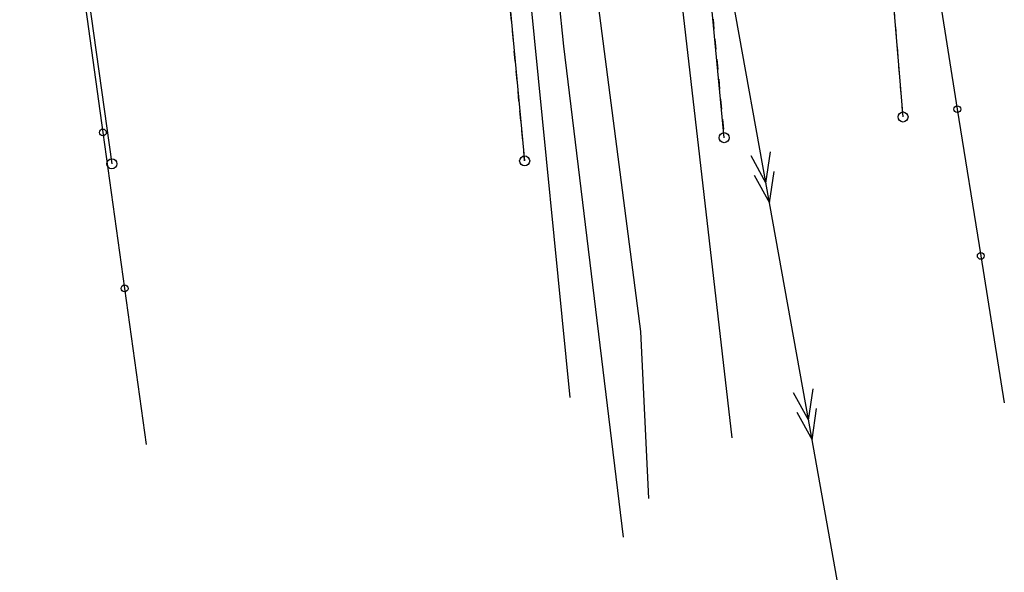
# Model space of a CAD drawing. Extents: x 7582895 to 7584772, y 6020395 to 6021139.
# Tile 24 of 49: x 7584164 to 7584213, y 6020633 to 6020660. Entities that reach past the tile are written whole.
import ezdxf

# ---------------------------------------------------------------- set-up
doc = ezdxf.new("R2010")
doc.units = 0
for name, pattern in [('4_SUEP_A', [0]), ('4_SUKP', [0]), ('4_SUWP', [0]), ('GDE', [0]), ('GUZ', [1, 0.5, -0.5])]:
    doc.linetypes.add(name, pattern=pattern)
doc.layers.get('0').update_dxf_attribs({"linetype": 'CONTINUOUS'})
for name, color, linetype in [('Dzialki', 7, 'GDE'), ('OTO_L_0', 7, 'CONTINUOUS'), ('Punkty', 7, 'CONTINUOUS'), ('SUEP_L_0', 1, '4_SUEP_A'), ('SUKP_L_0', 36, '4_SUKP'), ('SUWP_L_0', 5, '4_SUWP'), ('Uzytki', 3, 'GUZ')]:
    doc.layers.add(name, color=color, linetype=linetype)

# ---------------------------------------------------------------- blocks, each defined once
blk = doc.blocks.new('GRT')
at = {"linetype": 'CONTINUOUS'}
blk.add_circle((0, 0), 0.25, dxfattribs=at)

msp = doc.modelspace()

# ---------------------------------------------------------------- linework, layer by layer
at = {"layer": 'Dzialki'}
for p, q in [((7584207.53, 6020655.45), (7584205.02, 6020686.4)), ((7584185.61, 6020686.01), (7584188.7, 6020653.26)), ((7584198.63, 6020654.42), (7584195.64, 6020686.21)), ((7584163.57, 6020685.56), (7584168.16, 6020653.12))]:
    msp.add_line(p, q, dxfattribs=at)
at = {"layer": 'OTO_L_0'}
for p, q in [((7584209.06, 6020663.16), (7584210.23, 6020655.84)), ((7584166.63, 6020662.45), (7584167.71, 6020654.68)), ((7584210.23, 6020655.84), (7584211.4, 6020648.53)), ((7584167.71, 6020654.68), (7584168.79, 6020646.91)), ((7584211.4, 6020648.53), (7584212.57, 6020641.21)), ((7584168.79, 6020646.91), (7584169.86, 6020639.14))]:
    msp.add_line(p, q, dxfattribs=at)
for centre in [(7584210.23, 6020655.84), (7584167.71, 6020654.68), (7584211.4, 6020648.53), (7584168.79, 6020646.91)]:
    msp.add_circle(centre, 0.17, dxfattribs=at)
at = {"layer": 'SUEP_L_0', "linetype": '4_SUEP_A'}
for p, q in [((7584186.73, 6020684.15), (7584190.95, 6020641.48)), ((7584200.88, 6020651.17), (7584198.76, 6020662.98)), ((7584199.95, 6020653.54), (7584200.7, 6020652.16)), ((7584200.7, 6020652.16), (7584200.93, 6020653.72)), ((7584200.12, 6020652.56), (7584200.88, 6020651.17)), ((7584200.88, 6020651.17), (7584201.11, 6020652.74)), ((7584203, 6020639.36), (7584200.88, 6020651.17)), ((7584202.82, 6020640.35), (7584203.05, 6020641.91)), ((7584202.07, 6020641.73), (7584202.82, 6020640.35)), ((7584203, 6020639.36), (7584203.23, 6020640.93)), ((7584202.24, 6020640.75), (7584203, 6020639.36)), ((7584205.12, 6020627.55), (7584203, 6020639.36))]:
    msp.add_line(p, q, dxfattribs=at)
at = {"layer": 'SUKP_L_0', "linetype": '4_SUKP'}
for p, q in [((7584188.02, 6020683.46), (7584190.64, 6020658.98)), ((7584193.95, 6020683.38), (7584199.01, 6020639.47)), ((7584190.64, 6020658.98), (7584193.61, 6020634.51))]:
    msp.add_line(p, q, dxfattribs=at)
at = {"layer": 'SUWP_L_0', "linetype": '4_SUWP'}
for p, q in [((7584194.48, 6020644.77), (7584189.07, 6020686.5)), ((7584194.88, 6020636.45), (7584194.48, 6020644.77))]:
    msp.add_line(p, q, dxfattribs=at)
at = {"layer": 'Uzytki'}
for p, q in [((7584207.53, 6020655.45), (7584205.02, 6020686.4)), ((7584188.7, 6020653.26), (7584185.61, 6020686.01)), ((7584195.64, 6020686.21), (7584198.63, 6020654.42))]:
    msp.add_line(p, q, dxfattribs=at)

# ---------------------------------------------------------------- block references
at = {"layer": 'Punkty'}
for p in [(7584207.53, 6020655.45), (7584198.63, 6020654.42), (7584168.16, 6020653.12), (7584188.7, 6020653.26)]:
    msp.add_blockref('GRT', p, dxfattribs=at)

doc.saveas('drawing.dxf')
